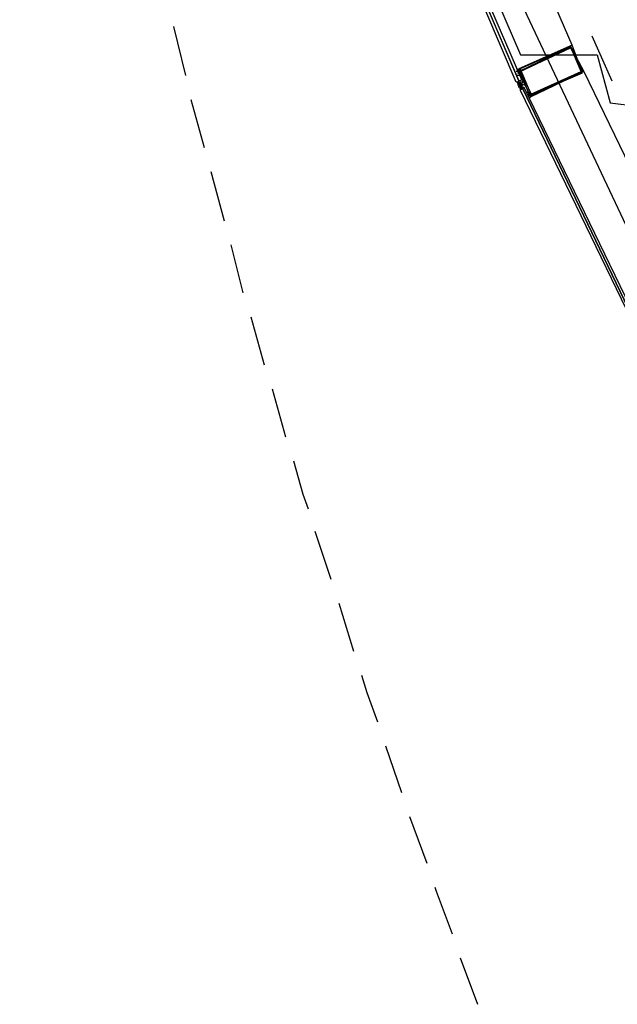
# Model space of a CAD drawing. Header units: feet. Extents: x -79 to 198, y -22 to 181.
# Tile 36 of 203: x 14.38 to 20.36, y 26.5 to 36.35. Entities that reach past the tile are written whole.
import ezdxf

# ---------------------------------------------------------------- set-up
doc = ezdxf.new("R2010")
doc.units = ezdxf.units.FT
doc.layers.add('A-AREA-COMUN', color=252, linetype='CONTINUOUS')
doc.layers.add('A-LINEA', color=7, linetype='CONTINUOUS')

msp = doc.modelspace()

# ---------------------------------------------------------------- linework, layer by layer
at = {"layer": 'A-AREA-COMUN'}
msp.add_lwpolyline([(13.952, 54.4889), (14.432, 51.7689), (16.48, 43.68), (16.72, 43.52), (16.72, 42.9156), (17.84, 39.7156), (18.048, 39.68), (18.08, 39.04), (19.392, 36), (20.16, 36), (20.288, 35.52), (20.56, 35.4844), (20.608, 34.8444), (20.832, 34.8444), (20.992, 34.5244), (23.2, 35.8044), (24.32, 35.8044), (26.592, 35.1644)], dxfattribs=at)
at = {"layer": 'A-LINEA'}
for p, q in [((17.1689, 41.2494), (22.9956, 28.8755)), ((19.9067, 36.0978), (18.44, 39.4978)), ((15.92, 36.2844), (16.04, 35.7911)), ((20.1067, 36.1911), (20.3067, 35.7378)), ((19.3467, 35.8178), (19.3467, 35.8178)), ((19.36, 35.8311), (19.36, 35.8311)), ((19.36, 35.8311), (19.36, 35.8311)), ((19.36, 35.8044), (19.36, 35.8044)), ((19.36, 35.8044), (19.36, 35.8044)), ((19.3733, 35.8178), (19.3733, 35.8178)), ((19.3867, 35.8178), (19.3867, 35.8178)), ((20.0267, 35.8311), (21.64, 32.4844)), ((19.3733, 35.7244), (19.36, 35.7244)), ((19.36, 35.7244), (19.36, 35.7244)), ((19.36, 35.7244), (19.36, 35.7244)), ((19.36, 35.7244), (19.36, 35.7111)), ((19.36, 35.7244), (19.36, 35.7244)), ((19.36, 35.7244), (19.36, 35.7244)), ((19.36, 35.7244), (19.36, 35.7244)), ((19.36, 35.7244), (19.36, 35.7244)), ((19.36, 35.7244), (19.36, 35.7244)), ((19.36, 35.7244), (19.36, 35.7244)), ((19.36, 35.7244), (19.3733, 35.7244)), ((19.36, 35.7244), (19.3733, 35.7244)), ((19.36, 35.7244), (19.3733, 35.7244)), ((19.36, 35.7244), (19.36, 35.7244)), ((19.36, 35.7244), (19.36, 35.7244)), ((19.36, 35.7244), (19.36, 35.7244)), ((19.36, 35.7244), (19.36, 35.7244)), ((19.36, 35.7244), (19.36, 35.7244)), ((19.36, 35.7244), (19.36, 35.7244)), ((19.36, 35.7244), (19.36, 35.7244)), ((19.36, 35.7244), (19.36, 35.7244)), ((19.36, 35.7244), (19.36, 35.7244)), ((19.3733, 35.7244), (19.36, 35.7244)), ((19.36, 35.7111), (19.36, 35.7111)), ((19.36, 35.7111), (19.36, 35.7111)), ((19.36, 35.7111), (19.3733, 35.7111)), ((19.36, 35.7111), (19.3733, 35.7111)), ((19.36, 35.7111), (19.3733, 35.7111)), ((19.36, 35.7111), (19.3733, 35.7111)), ((19.36, 35.7111), (19.3733, 35.7111)), ((19.36, 35.7111), (19.36, 35.7111)), ((19.36, 35.7111), (19.36, 35.7111)), ((19.36, 35.6978), (19.3733, 35.6978)), ((19.3865, 35.67), (19.3636, 35.7233)), ((19.3867, 35.7378), (19.3733, 35.7378)), ((19.3733, 35.7378), (19.3733, 35.7378)), ((19.3867, 35.7378), (19.3733, 35.7378)), ((19.3733, 35.7378), (19.3733, 35.7378)), ((19.3733, 35.7378), (19.3733, 35.7378)), ((19.3733, 35.7378), (19.3733, 35.7378)), ((19.3733, 35.7378), (19.3733, 35.7378)), ((19.3733, 35.7378), (19.3733, 35.7378)), ((19.3733, 35.7378), (19.3733, 35.7378)), ((19.3733, 35.7378), (19.3733, 35.7378)), ((19.3733, 35.7244), (19.3733, 35.7378)), ((19.3733, 35.7378), (19.3733, 35.7378)), ((19.3733, 35.7378), (19.3733, 35.7378)), ((19.3733, 35.7244), (19.3733, 35.7244)), ((19.3733, 35.7244), (19.3733, 35.7244)), ((19.3733, 35.7244), (19.3733, 35.7244)), ((19.3733, 35.7244), (19.3733, 35.7244)), ((19.3733, 35.7244), (19.3733, 35.7244)), ((19.3733, 35.7244), (19.3733, 35.7244)), ((19.3733, 35.7244), (19.3733, 35.7244)), ((19.3733, 35.7244), (19.3733, 35.7244)), ((19.3733, 35.7244), (19.3733, 35.7244)), ((19.3733, 35.7244), (19.3733, 35.7244)), ((19.3733, 35.7244), (19.3733, 35.7244)), ((19.3733, 35.7244), (19.3733, 35.7244)), ((19.3733, 35.7244), (19.3733, 35.7244)), ((19.3733, 35.7244), (19.3733, 35.7244)), ((19.3733, 35.7244), (19.3733, 35.7244)), ((19.3733, 35.7244), (19.3733, 35.7244)), ((19.3733, 35.7244), (19.3733, 35.7244)), ((19.3733, 35.7244), (19.3733, 35.7244)), ((19.3733, 35.7244), (19.3733, 35.7244)), ((19.3733, 35.7244), (19.3733, 35.7244)), ((19.3733, 35.7244), (19.3733, 35.7244)), ((19.3733, 35.7244), (19.3733, 35.7244)), ((19.3733, 35.7244), (19.3733, 35.7244)), ((19.3733, 35.7244), (19.3733, 35.7244)), ((19.3733, 35.7244), (19.3733, 35.7244)), ((19.3733, 35.7244), (19.3733, 35.7244)), ((19.3733, 35.7244), (19.3867, 35.7244)), ((19.3733, 35.7244), (19.3733, 35.7244)), ((19.3733, 35.7244), (19.3867, 35.7244)), ((19.3733, 35.7244), (19.3733, 35.7244)), ((19.3733, 35.7244), (19.3733, 35.7244)), ((19.3733, 35.7244), (19.3733, 35.7244)), ((19.3733, 35.6978), (19.3733, 35.7111)), ((19.3733, 35.6978), (19.3733, 35.7111)), ((19.3867, 35.7111), (19.3733, 35.7111)), ((19.3733, 35.7111), (19.3733, 35.7111)), ((19.3733, 35.7111), (19.3733, 35.7111)), ((19.3733, 35.7111), (19.3733, 35.7111)), ((19.3733, 35.7111), (19.3733, 35.7111)), ((19.3733, 35.7111), (19.3733, 35.7111)), ((19.3733, 35.7111), (19.3733, 35.7111)), ((19.3733, 35.7111), (19.3733, 35.7111)), ((19.3733, 35.7111), (19.3733, 35.7111)), ((19.3733, 35.7111), (19.3733, 35.7111)), ((19.3733, 35.7111), (19.3733, 35.7111)), ((19.3733, 35.7111), (19.3733, 35.7111)), ((19.3733, 35.7111), (19.3733, 35.6978)), ((19.3733, 35.7111), (19.3733, 35.6978)), ((19.3733, 35.7111), (19.3733, 35.6978)), ((19.3733, 35.7111), (19.3733, 35.6978)), ((19.3733, 35.7111), (19.3733, 35.6978)), ((19.3733, 35.7111), (19.3733, 35.6978)), ((19.3733, 35.7111), (19.3733, 35.7111)), ((19.3733, 35.7111), (19.3733, 35.7111)), ((19.3733, 35.7111), (19.3733, 35.7111)), ((19.3733, 35.7111), (19.3733, 35.7111)), ((19.3733, 35.7111), (19.3733, 35.7111)), ((19.3733, 35.7111), (19.3733, 35.7111)), ((19.3733, 35.7111), (19.3733, 35.7111)), ((19.3733, 35.7111), (19.3733, 35.7111)), ((19.3733, 35.7111), (19.3733, 35.7111)), ((19.3733, 35.6978), (19.3733, 35.7111)), ((19.3733, 35.7111), (19.3733, 35.7111)), ((19.3733, 35.7111), (19.3733, 35.7111)), ((19.3733, 35.7111), (19.3733, 35.7111)), ((19.3733, 35.6978), (19.3733, 35.7111)), ((19.3733, 35.7111), (19.3733, 35.7111)), ((19.3733, 35.7111), (19.3733, 35.7111)), ((19.3733, 35.7111), (19.3733, 35.7111)), ((19.3867, 35.7111), (19.3733, 35.7111)), ((19.3733, 35.6978), (19.3733, 35.6978)), ((19.3867, 35.6978), (19.3733, 35.6978)), ((19.3733, 35.6978), (19.3733, 35.6978)), ((19.3733, 35.6978), (19.3733, 35.6978)), ((19.3733, 35.6978), (19.3733, 35.6978)), ((19.3733, 35.6978), (19.3733, 35.6978)), ((19.3733, 35.6978), (19.3733, 35.6978)), ((19.3733, 35.6978), (19.3733, 35.6978)), ((19.3733, 35.6978), (19.3733, 35.6978)), ((19.3733, 35.6978), (19.3867, 35.6978)), ((19.3733, 35.6978), (19.3733, 35.6978)), ((19.3733, 35.6978), (19.3733, 35.6978)), ((19.3733, 35.6978), (19.3733, 35.6978)), ((19.3733, 35.6978), (19.3733, 35.6978)), ((19.3733, 35.6978), (19.3733, 35.6978)), ((19.3733, 35.6978), (19.3733, 35.6978)), ((19.3733, 35.6978), (19.3733, 35.6978)), ((19.3733, 35.6978), (19.3733, 35.6978)), ((19.3733, 35.6978), (19.3733, 35.6978)), ((19.3733, 35.6978), (19.3733, 35.6978)), ((19.3733, 35.6978), (19.3733, 35.6978)), ((19.3733, 35.6978), (19.3733, 35.6978)), ((19.3733, 35.6978), (19.3733, 35.6978)), ((19.3733, 35.6978), (19.3733, 35.6978)), ((19.3733, 35.6978), (19.3733, 35.6978)), ((19.3733, 35.6978), (19.3733, 35.6978)), ((19.3733, 35.6978), (19.3733, 35.6978)), ((19.3733, 35.6978), (19.3733, 35.6978)), ((19.3733, 35.6978), (19.3733, 35.6978)), ((19.3733, 35.6978), (19.3733, 35.6844)), ((19.3733, 35.6978), (19.3733, 35.6978)), ((19.3733, 35.6978), (19.3733, 35.6978)), ((19.3867, 35.6978), (19.3733, 35.6978)), ((19.3733, 35.6978), (19.3733, 35.6978)), ((19.3733, 35.6978), (19.3733, 35.6978)), ((19.3733, 35.6978), (19.3733, 35.6978)), ((19.3733, 35.6978), (19.3733, 35.6978)), ((19.3733, 35.6978), (19.3733, 35.6978)), ((19.3733, 35.6978), (19.3733, 35.6978)), ((19.3733, 35.6978), (19.3733, 35.6978)), ((19.3733, 35.6978), (19.3733, 35.6978)), ((19.3733, 35.6978), (19.3733, 35.6978)), ((19.3733, 35.6978), (19.3733, 35.6978)), ((19.3733, 35.6978), (19.3733, 35.6978)), ((19.3733, 35.6844), (19.3733, 35.6844)), ((19.3867, 35.6844), (19.3733, 35.6844)), ((19.3733, 35.6844), (19.3733, 35.6844)), ((19.3733, 35.6844), (19.3733, 35.6844)), ((19.3733, 35.6844), (19.3733, 35.6844)), ((19.3733, 35.6844), (19.3733, 35.6844)), ((19.3733, 35.6844), (19.3733, 35.6844)), ((19.3733, 35.6844), (19.3733, 35.6844)), ((19.3733, 35.6844), (19.3733, 35.6844)), ((19.3733, 35.6844), (19.3733, 35.6844)), ((19.3733, 35.6844), (19.3733, 35.6844)), ((19.3733, 35.6844), (19.3733, 35.6844)), ((19.3733, 35.6844), (19.3733, 35.6844)), ((19.3733, 35.6844), (19.3733, 35.6844)), ((19.3733, 35.6844), (19.3733, 35.6844)), ((19.3733, 35.6844), (19.3733, 35.6844)), ((19.3733, 35.6844), (19.3733, 35.6844)), ((19.3733, 35.6844), (19.3733, 35.6844)), ((19.3733, 35.6844), (19.3733, 35.6844)), ((19.3733, 35.6844), (19.3867, 35.6844)), ((19.3733, 35.6711), (19.3733, 35.6844)), ((19.3995, 35.6471), (19.3743, 35.6994)), ((19.3867, 35.7378), (19.3867, 35.7378)), ((19.3867, 35.7378), (19.3867, 35.7378)), ((19.3867, 35.7378), (19.3867, 35.7378)), ((19.3867, 35.7378), (19.3867, 35.7378)), ((19.3867, 35.7378), (19.3867, 35.7378)), ((19.3867, 35.7378), (19.4, 35.7378)), ((19.3867, 35.7378), (19.3867, 35.7378)), ((19.3867, 35.7378), (19.3867, 35.7378)), ((19.3867, 35.7378), (19.3867, 35.7378)), ((19.3867, 35.7378), (19.3867, 35.7378)), ((19.3867, 35.7378), (19.3867, 35.7378)), ((19.3867, 35.7378), (19.3867, 35.7378)), ((19.3867, 35.7378), (19.3867, 35.7378)), ((19.3867, 35.7378), (19.4, 35.7378)), ((19.3867, 35.7378), (19.3867, 35.7378)), ((19.3867, 35.7244), (19.3867, 35.7244)), ((19.3867, 35.7244), (19.3867, 35.7244)), ((19.3867, 35.7244), (19.3867, 35.7244)), ((19.3867, 35.7244), (19.3867, 35.7244)), ((19.3867, 35.7244), (19.3867, 35.7244)), ((19.3867, 35.7244), (19.3867, 35.7244)), ((19.3867, 35.7244), (19.3867, 35.7111)), ((19.3867, 35.7244), (19.3867, 35.7244)), ((19.3867, 35.7244), (19.3867, 35.7244)), ((19.3867, 35.7244), (19.3867, 35.7244)), ((19.3867, 35.7244), (19.3867, 35.7244)), ((19.3867, 35.7244), (19.3867, 35.7244)), ((19.3867, 35.7244), (19.3867, 35.7244)), ((19.3867, 35.7244), (19.3867, 35.7244)), ((19.3867, 35.7244), (19.3867, 35.7244)), ((19.3867, 35.7244), (19.3867, 35.7244)), ((19.3867, 35.7244), (19.3867, 35.7244)), ((19.3867, 35.7244), (19.3867, 35.7244)), ((19.3867, 35.7244), (19.3867, 35.7244)), ((19.3867, 35.7244), (19.3867, 35.7244)), ((19.3867, 35.7244), (19.3867, 35.7244)), ((19.3867, 35.7111), (19.3867, 35.7244)), ((19.3867, 35.7244), (19.3867, 35.7244)), ((19.3867, 35.7111), (19.3867, 35.6978)), ((19.3867, 35.7111), (19.3867, 35.7111)), ((19.3867, 35.7111), (19.3867, 35.7111)), ((19.3867, 35.7111), (19.3867, 35.7111)), ((19.3867, 35.7111), (19.3867, 35.7111)), ((19.3867, 35.7111), (19.3867, 35.7111)), ((19.3867, 35.7111), (19.3867, 35.7111)), ((19.3867, 35.7111), (19.3867, 35.7111)), ((19.3867, 35.7111), (19.3867, 35.7111)), ((19.3867, 35.7111), (19.3867, 35.7111)), ((19.3867, 35.7111), (19.3867, 35.7111)), ((19.3867, 35.7111), (19.3867, 35.7111)), ((19.3867, 35.7111), (19.3867, 35.7111)), ((19.3867, 35.7111), (19.3867, 35.7111)), ((19.3867, 35.7111), (19.3867, 35.7111)), ((19.3867, 35.7111), (19.3867, 35.7111)), ((19.3867, 35.7111), (19.3867, 35.7111)), ((19.3867, 35.7111), (19.3867, 35.7111)), ((19.3867, 35.7111), (19.3867, 35.6978)), ((19.3867, 35.7111), (19.3867, 35.7111)), ((19.3867, 35.7111), (19.3867, 35.7111)), ((19.3867, 35.7111), (19.3867, 35.7111)), ((19.3867, 35.7111), (19.3867, 35.7111)), ((19.3867, 35.7111), (19.3867, 35.7111)), ((19.3867, 35.7111), (19.3867, 35.7111)), ((19.3867, 35.7111), (19.3867, 35.6978)), ((19.3867, 35.7111), (19.3867, 35.7111)), ((19.3867, 35.7111), (19.3867, 35.7111)), ((19.3867, 35.7111), (19.3867, 35.7111)), ((19.3867, 35.7111), (19.3867, 35.7111)), ((19.3867, 35.7111), (19.3867, 35.7111)), ((19.3867, 35.7111), (19.3867, 35.7111)), ((19.3867, 35.7111), (19.3867, 35.7111)), ((19.3867, 35.7111), (19.3867, 35.7111)), ((19.3867, 35.7111), (19.3867, 35.7111)), ((19.3867, 35.6978), (19.3867, 35.6978)), ((19.4, 35.6978), (19.3867, 35.6978)), ((19.3867, 35.6978), (19.3867, 35.6978)), ((19.3867, 35.6978), (19.3867, 35.6978)), ((19.3867, 35.6978), (19.3867, 35.6978)), ((19.3867, 35.6978), (19.3867, 35.6978)), ((19.3867, 35.6978), (19.3867, 35.6978)), ((19.3867, 35.6978), (19.3867, 35.6978)), ((19.3867, 35.6978), (19.3867, 35.6978)), ((19.3867, 35.6978), (19.3867, 35.6978)), ((19.3867, 35.6978), (19.3867, 35.6978)), ((19.3867, 35.6844), (19.3867, 35.6978)), ((19.3867, 35.6978), (19.3867, 35.6978)), ((19.3867, 35.6978), (19.3867, 35.6978)), ((19.3867, 35.6978), (19.3867, 35.6978)), ((19.3867, 35.6844), (19.3867, 35.6978)), ((19.3867, 35.6978), (19.3867, 35.6978)), ((19.3867, 35.6978), (19.3867, 35.6978)), ((19.3867, 35.6978), (19.3867, 35.6978)), ((19.3867, 35.6978), (19.3867, 35.6978)), ((19.3867, 35.6978), (19.3867, 35.6978)), ((19.3867, 35.6978), (19.3867, 35.6978)), ((19.3867, 35.6978), (19.3867, 35.6978)), ((19.3867, 35.6978), (19.3867, 35.6978)), ((19.3867, 35.6978), (19.3867, 35.6978)), ((19.3867, 35.6978), (19.3867, 35.6978)), ((19.3867, 35.6978), (19.3867, 35.6978)), ((19.3867, 35.6978), (19.3867, 35.6978)), ((19.3867, 35.6978), (19.3867, 35.6978)), ((19.3867, 35.6978), (19.3867, 35.6978)), ((19.3867, 35.6978), (19.3867, 35.6978)), ((19.3867, 35.6978), (19.3867, 35.6978)), ((19.3867, 35.6978), (19.3867, 35.6978)), ((19.3867, 35.6978), (19.3867, 35.6978)), ((19.3867, 35.6978), (19.3867, 35.6978)), ((19.3867, 35.6978), (19.3867, 35.6978)), ((19.3867, 35.6978), (19.3867, 35.6978)), ((19.3867, 35.6978), (19.3867, 35.6978)), ((19.3867, 35.6978), (19.3867, 35.6978)), ((19.3867, 35.6978), (19.3867, 35.6978)), ((19.3867, 35.6978), (19.3867, 35.6978)), ((19.3867, 35.6978), (19.3867, 35.6978)), ((19.3867, 35.6978), (19.3867, 35.6978)), ((19.3867, 35.6978), (19.3867, 35.6978)), ((19.3867, 35.6978), (19.3867, 35.6978)), ((19.3867, 35.6978), (19.3867, 35.6978)), ((19.3867, 35.6978), (19.3867, 35.6978)), ((19.3867, 35.6978), (19.3867, 35.6978)), ((19.3867, 35.6978), (19.3867, 35.6978)), ((19.3867, 35.6978), (19.3867, 35.6978)), ((19.3867, 35.6978), (19.3867, 35.6978)), ((19.3867, 35.6978), (19.3867, 35.6978)), ((19.3867, 35.6978), (19.3867, 35.6978)), ((19.3867, 35.6978), (19.3867, 35.6978)), ((19.3867, 35.6978), (19.3867, 35.6978)), ((19.3867, 35.6978), (19.3867, 35.6978)), ((19.3867, 35.6844), (19.3867, 35.6978)), ((19.3867, 35.6978), (19.3867, 35.6978)), ((19.3867, 35.6978), (19.3867, 35.6978)), ((19.3867, 35.6978), (19.3867, 35.6978)), ((19.3867, 35.6978), (19.3867, 35.6978)), ((19.3867, 35.6978), (19.3867, 35.6978)), ((19.3867, 35.6978), (19.3867, 35.6978)), ((19.3867, 35.6978), (19.3867, 35.6978)), ((19.3867, 35.6978), (19.3867, 35.6978)), ((19.3867, 35.6844), (19.3867, 35.6844)), ((19.3867, 35.6844), (19.3867, 35.6844)), ((19.4, 35.6844), (19.3867, 35.6844)), ((19.3867, 35.6844), (19.3867, 35.6844)), ((19.3867, 35.6844), (19.3867, 35.6844)), ((19.3867, 35.6844), (19.3867, 35.6844)), ((19.3867, 35.6844), (19.3867, 35.6844)), ((19.3867, 35.6844), (19.3867, 35.6844)), ((19.3867, 35.6844), (19.3867, 35.6844)), ((19.3867, 35.6844), (19.3867, 35.6844)), ((19.3867, 35.6844), (19.3867, 35.6844)), ((19.3867, 35.6844), (19.3867, 35.6844)), ((19.3867, 35.6844), (19.3867, 35.6844)), ((19.3867, 35.6844), (19.3867, 35.6844)), ((19.3867, 35.6844), (19.3867, 35.6844)), ((19.3867, 35.6844), (19.3867, 35.6844)), ((19.3867, 35.6844), (19.3867, 35.6844)), ((19.3867, 35.6844), (19.3867, 35.6844)), ((19.3867, 35.6844), (19.3867, 35.6844)), ((19.3867, 35.6844), (19.3867, 35.6844)), ((19.4, 35.6844), (19.3867, 35.6844)), ((19.3867, 35.6844), (19.3867, 35.6844)), ((19.3867, 35.6844), (19.3867, 35.6844)), ((19.3867, 35.6844), (19.3867, 35.6844)), ((19.3867, 35.6844), (19.3867, 35.6844)), ((19.3867, 35.6844), (19.3867, 35.6844)), ((19.3867, 35.6844), (19.3867, 35.6844)), ((19.3867, 35.6844), (19.3867, 35.6844)), ((19.3867, 35.6844), (19.3867, 35.6844)), ((19.3867, 35.6844), (19.3867, 35.6844)), ((19.3867, 35.6844), (19.3867, 35.6844)), ((19.3867, 35.6844), (19.3867, 35.6844)), ((19.3867, 35.6844), (19.3867, 35.6844)), ((19.3867, 35.6844), (19.3867, 35.6844)), ((19.3867, 35.6844), (19.3867, 35.6844)), ((19.3867, 35.6844), (19.3867, 35.6844)), ((19.3867, 35.6844), (19.3867, 35.6844)), ((19.3867, 35.6844), (19.3867, 35.6844)), ((19.3867, 35.6844), (19.3867, 35.6844)), ((19.3867, 35.6844), (19.3867, 35.6844)), ((19.3867, 35.6844), (19.3867, 35.6844)), ((19.3867, 35.6844), (19.3867, 35.6844)), ((19.3867, 35.6844), (19.3867, 35.6844)), ((19.3867, 35.6844), (19.3867, 35.6844)), ((19.3867, 35.6844), (19.3867, 35.6844)), ((19.3867, 35.6844), (19.3867, 35.6844)), ((19.3867, 35.6844), (19.3867, 35.6844)), ((19.3867, 35.6844), (19.3867, 35.6844)), ((19.3867, 35.6844), (19.3867, 35.6844)), ((19.3867, 35.6844), (19.3867, 35.6844)), ((19.3867, 35.6844), (19.3867, 35.6844)), ((19.3867, 35.6711), (19.3867, 35.6711)), ((19.3867, 35.6711), (19.3867, 35.6711)), ((19.4, 35.6711), (19.3867, 35.6711)), ((19.3867, 35.6711), (19.3867, 35.6711)), ((19.3867, 35.6711), (19.3867, 35.6711)), ((19.3867, 35.6711), (19.3867, 35.6711)), ((19.3867, 35.6711), (19.3867, 35.6711)), ((19.3867, 35.6711), (19.3867, 35.6711)), ((19.3867, 35.6711), (19.3867, 35.6711)), ((19.3867, 35.6711), (19.3867, 35.6711)), ((19.3867, 35.6711), (19.3867, 35.6711)), ((19.3867, 35.6711), (19.3867, 35.6711)), ((19.3867, 35.6711), (19.3867, 35.6711)), ((19.4, 35.6711), (19.3867, 35.6711)), ((19.4, 35.6711), (19.3867, 35.6711)), ((19.3867, 35.6711), (19.3867, 35.6711)), ((19.3867, 35.6711), (19.3867, 35.6711)), ((19.3867, 35.6711), (19.3867, 35.6711)), ((19.3867, 35.6711), (19.3867, 35.6711)), ((19.3867, 35.6711), (19.3867, 35.6711)), ((19.3867, 35.6711), (19.3867, 35.6711)), ((19.3867, 35.6711), (19.3867, 35.6711)), ((19.3867, 35.6711), (19.3867, 35.6711)), ((19.3867, 35.6711), (19.3867, 35.6711)), ((19.3867, 35.6711), (19.3867, 35.6711)), ((19.3867, 35.6711), (19.3867, 35.6711)), ((19.3867, 35.6711), (19.3867, 35.6711)), ((19.3867, 35.6711), (19.3867, 35.6711)), ((19.3867, 35.6711), (19.3867, 35.6711)), ((19.3867, 35.6711), (19.3867, 35.6711)), ((19.3867, 35.6711), (19.3867, 35.6711)), ((19.4, 35.7378), (19.4, 35.7378)), ((19.4, 35.7378), (19.4, 35.7378)), ((19.4, 35.7244), (19.4, 35.7244)), ((19.4, 35.7111), (19.4, 35.7111)), ((19.4, 35.7111), (19.4, 35.7111)), ((19.4, 35.7111), (19.4, 35.7111)), ((19.4, 35.7111), (19.4, 35.7111)), ((19.4, 35.7111), (19.4, 35.7111)), ((19.4, 35.7111), (19.4, 35.7111)), ((19.4, 35.7111), (19.4, 35.7111)), ((19.4, 35.7111), (19.4, 35.7111)), ((19.4, 35.7111), (19.4, 35.7111)), ((19.4, 35.6978), (19.4, 35.6978)), ((19.4, 35.6978), (19.4, 35.6978)), ((19.4, 35.6978), (19.4, 35.6978)), ((19.4, 35.6978), (19.4, 35.6978)), ((19.4, 35.6978), (19.4, 35.6978)), ((19.4, 35.6978), (19.4, 35.6978)), ((19.4, 35.6978), (19.4, 35.6978)), ((19.4, 35.6978), (19.4, 35.6978)), ((19.4, 35.6978), (19.4, 35.6978)), ((19.4, 35.6978), (19.4, 35.6978)), ((19.4, 35.6978), (19.4, 35.6978)), ((19.4, 35.6844), (19.4, 35.6978)), ((19.4, 35.6978), (19.4, 35.6978)), ((19.4, 35.6978), (19.4, 35.6978)), ((19.4, 35.6978), (19.4, 35.6978)), ((19.4, 35.6978), (19.4, 35.6978)), ((19.4, 35.6978), (19.4, 35.6978)), ((19.4, 35.6978), (19.4, 35.6978)), ((19.4, 35.6978), (19.4, 35.6978)), ((19.4, 35.6978), (19.4, 35.6844)), ((19.4, 35.6844), (19.4, 35.6844)), ((19.4, 35.6711), (19.4, 35.6844)), ((19.4, 35.6844), (19.4, 35.6844)), ((19.4, 35.6844), (19.4, 35.6844)), ((19.4, 35.6844), (19.4, 35.6844)), ((19.4, 35.6844), (19.4, 35.6844)), ((19.4, 35.6844), (19.4, 35.6844)), ((19.4, 35.6844), (19.4, 35.6844)), ((19.4, 35.6844), (19.4, 35.6844)), ((19.4, 35.6844), (19.4, 35.6844)), ((19.4, 35.6844), (19.4, 35.6844)), ((19.4, 35.6844), (19.4, 35.6844)), ((19.4, 35.6844), (19.4, 35.6844)), ((19.4, 35.6844), (19.4, 35.6844)), ((19.4, 35.6844), (19.4, 35.6844)), ((19.4, 35.6844), (19.4, 35.6844)), ((19.4, 35.6844), (19.4, 35.6844)), ((19.4, 35.6844), (19.4, 35.6844)), ((19.4, 35.6844), (19.4, 35.6844)), ((19.4, 35.6844), (19.4, 35.6844)), ((19.4, 35.6844), (19.4, 35.6844)), ((19.4, 35.6844), (19.4, 35.6844)), ((19.4, 35.6844), (19.4, 35.6844)), ((19.4, 35.6844), (19.4, 35.6844)), ((19.4, 35.6844), (19.4, 35.6844)), ((19.4, 35.6844), (19.4, 35.6844)), ((19.4, 35.6844), (19.4, 35.6844)), ((19.4, 35.6844), (19.4, 35.6844)), ((19.4, 35.6844), (19.4, 35.6844)), ((19.4, 35.6844), (19.4, 35.6844)), ((19.4, 35.6844), (19.4, 35.6844)), ((19.4, 35.6711), (19.4, 35.6711)), ((19.4, 35.6711), (19.4, 35.6711)), ((19.4, 35.6711), (19.4, 35.6711)), ((19.4, 35.6711), (19.4, 35.6711)), ((19.4, 35.6711), (19.4, 35.6711)), ((19.4, 35.6711), (19.4, 35.6711)), ((19.4, 35.6711), (19.4, 35.6711)), ((19.4, 35.6711), (19.4, 35.6711)), ((19.4, 35.6711), (19.4, 35.6711)), ((19.4, 35.6711), (19.4, 35.6711)), ((19.4, 35.6711), (19.4, 35.6711)), ((19.4, 35.6711), (19.4, 35.6711)), ((19.4, 35.6711), (19.4, 35.6711)), ((19.4, 35.6711), (19.4, 35.6711)), ((19.4, 35.6711), (19.4, 35.6711)), ((19.4, 35.6711), (19.4, 35.6711)), ((19.4, 35.6711), (19.4, 35.6711)), ((19.4, 35.6711), (19.4, 35.6711)), ((19.4, 35.6711), (19.4, 35.6711)), ((19.4, 35.6711), (19.4, 35.6711)), ((19.4, 35.6711), (19.4, 35.6711)), ((19.4, 35.6711), (19.4133, 35.6711)), ((19.4, 35.6711), (19.4133, 35.6711)), ((19.4, 35.6711), (19.4133, 35.6711)), ((19.4, 35.6711), (19.4133, 35.6711)), ((19.4, 35.6711), (19.4, 35.6711)), ((19.4, 35.6711), (19.4, 35.6711)), ((19.4, 35.6711), (19.4, 35.6711)), ((19.4, 35.6711), (19.4, 35.6711)), ((19.4133, 35.7244), (19.4133, 35.7244)), ((19.4133, 35.6978), (19.4133, 35.6978)), ((19.4133, 35.6978), (19.4133, 35.6978)), ((19.4133, 35.6978), (19.4133, 35.6978)), ((19.4133, 35.6978), (19.4133, 35.6978)), ((19.4133, 35.6978), (19.4133, 35.6978)), ((19.4133, 35.6978), (19.4133, 35.6978)), ((19.4133, 35.6978), (19.4133, 35.6978)), ((19.4133, 35.6711), (19.4133, 35.6711)), ((19.4133, 35.6711), (19.4133, 35.6711)), ((19.4133, 35.6711), (19.4133, 35.6711)), ((19.4133, 35.6711), (19.4133, 35.6711)), ((19.4133, 35.6711), (19.4133, 35.6711)), ((19.4133, 35.6711), (19.4133, 35.6711)), ((19.4133, 35.6711), (19.4133, 35.6711)), ((19.4133, 35.6711), (19.4133, 35.6711)), ((19.4267, 35.6711), (19.4133, 35.6711)), ((19.4133, 35.6711), (19.4133, 35.6711)), ((19.4267, 35.6711), (19.4133, 35.6711)), ((19.4133, 35.6711), (19.4133, 35.6711)), ((19.4133, 35.6711), (19.4133, 35.6711)), ((19.4133, 35.6711), (19.4133, 35.6711)), ((19.4133, 35.6711), (19.4133, 35.6711)), ((19.4133, 35.6711), (19.4133, 35.6711)), ((19.4267, 35.6711), (19.4267, 35.6711)), ((19.4267, 35.6711), (19.4267, 35.6711)), ((19.4267, 35.6711), (19.4267, 35.6711)), ((19.4267, 35.6711), (19.4267, 35.6711)), ((19.4267, 35.6711), (19.4267, 35.6711)), ((19.4267, 35.6711), (19.4267, 35.6711)), ((19.3867, 35.6578), (19.3867, 35.6578)), ((19.3867, 35.6578), (19.3867, 35.6578)), ((19.3867, 35.6578), (19.3867, 35.6578)), ((19.3867, 35.6578), (19.4, 35.6578)), ((19.3867, 35.6578), (19.3867, 35.6578)), ((19.3867, 35.6578), (19.3867, 35.6578)), ((19.3867, 35.6578), (19.3867, 35.6578)), ((19.3867, 35.6578), (19.3867, 35.6578)), ((19.3867, 35.6578), (19.3867, 35.6578)), ((19.3867, 35.6578), (19.3867, 35.6578)), ((19.3867, 35.6578), (19.3867, 35.6578)), ((19.3867, 35.6578), (19.3867, 35.6578)), ((19.3867, 35.6578), (19.3867, 35.6578)), ((19.3867, 35.6578), (19.3867, 35.6578)), ((19.4, 35.6578), (19.4, 35.6578)), ((19.4, 35.6578), (19.4, 35.6578)), ((19.4, 35.6578), (19.4, 35.6578)), ((19.4, 35.6578), (19.4, 35.6578)), ((19.4, 35.6578), (19.4, 35.6578)), ((19.4, 35.6578), (19.4, 35.6578)), ((19.4, 35.6578), (19.4, 35.6578)), ((19.4, 35.6578), (19.4, 35.6578)), ((19.4, 35.6578), (19.4133, 35.6578)), ((19.4, 35.6578), (19.4, 35.6578)), ((19.4, 35.6578), (19.4, 35.6578)), ((19.4, 35.6578), (19.4, 35.6578)), ((19.4, 35.6578), (19.4, 35.6578)), ((19.4, 35.6578), (19.4, 35.6578)), ((19.4, 35.6578), (19.4, 35.6578)), ((19.4, 35.6578), (19.4, 35.6578)), ((19.4133, 35.6578), (19.4133, 35.6578)), ((19.4133, 35.6578), (19.4133, 35.6578)), ((19.4133, 35.6578), (19.4133, 35.6578)), ((19.4133, 35.6578), (19.4133, 35.6578)), ((19.4133, 35.6578), (19.4133, 35.6578)), ((19.4533, 35.6044), (19.4533, 35.6044)), ((16.0933, 35.5511), (16.2267, 35.0711)), ((16.2933, 34.8311), (16.4267, 34.3378)), ((16.4933, 34.0978), (16.6133, 33.6178)), ((16.6933, 33.3778), (16.8267, 32.8978)), ((16.9067, 32.6578), (17.04, 32.1778)), ((17.3333, 31.2311), (17.4933, 30.7511)), ((17.5733, 30.5111), (17.72, 30.0311)), ((18.04, 29.0844), (18.2, 28.6178)), ((18.28, 28.3778), (18.4533, 27.9111)), ((18.7867, 26.9644), (18.96, 26.4978))]:
    msp.add_line(p, q, dxfattribs=at)
for points in [[(19.3467, 35.7244), (17.8, 39.3511), (17.8133, 39.3644), (19.3733, 35.7378), (19.36, 35.7244), (19.3467, 35.7244)], [(19.3733, 35.7378), (17.8267, 39.3644), (17.84, 39.3644), (19.4, 35.7511), (19.3867, 35.7378), (19.3733, 35.7378)], [(20.0133, 35.8178), (19.9067, 36.0978), (19.3733, 35.8578), (19.48, 35.5911), (20.0133, 35.8178)], [(19.8933, 36.0844), (20.0267, 35.8311), (19.4933, 35.5778), (19.3733, 35.8311), (19.8933, 36.0844)], [(20, 35.8311), (19.8933, 36.0844), (19.3867, 35.8578), (19.4933, 35.6044), (20, 35.8311)], [(19.8933, 36.0711), (20.0133, 35.8311), (19.5067, 35.5911), (19.3867, 35.8311), (19.8933, 36.0711)], [(19.36, 35.8578), (19.36, 35.8578), (19.3467, 35.8578), (19.3467, 35.8578)], [(19.3467, 35.8444), (19.3467, 35.8444), (19.3467, 35.8444), (19.3467, 35.8444)], [(19.3867, 35.8044), (19.3867, 35.8044), (19.3867, 35.8178), (19.3867, 35.8178), (19.3867, 35.8178), (19.3867, 35.8178), (19.3867, 35.8178), (19.3867, 35.8311), (19.3867, 35.8311), (19.3867, 35.8311), (19.3733, 35.8311), (19.3867, 35.8311), (19.3733, 35.8311), (19.3733, 35.8311), (19.3733, 35.8311), (19.3733, 35.8311), (19.3467, 35.8311), (19.3467, 35.8311)], [(19.36, 35.8178), (19.36, 35.8178), (19.36, 35.8178), (19.3867, 35.8178), (19.3867, 35.8178), (19.3733, 35.8444), (19.3733, 35.8444), (19.3733, 35.8444), (19.3867, 35.8444), (19.3867, 35.8444), (19.3867, 35.8444), (19.3867, 35.8444)], [(19.36, 35.8178), (19.36, 35.8178), (19.36, 35.8178)], [(19.3867, 35.7911), (19.3733, 35.7911), (19.3733, 35.7911), (19.36, 35.7911)], [(19.3867, 35.8578), (19.3733, 35.8578), (19.3733, 35.8578), (19.3733, 35.8578), (19.3733, 35.8578), (19.3733, 35.8578), (19.3733, 35.8578)], [(19.3867, 35.8444), (19.3733, 35.8444), (19.3733, 35.8444), (19.3733, 35.8444), (19.3733, 35.8578)], [(19.3733, 35.8178), (19.3867, 35.8311), (19.3867, 35.8311)], [(19.4, 35.7378), (19.3867, 35.7378), (19.3733, 35.7378), (19.36, 35.7244), (19.3467, 35.7244)], [(19.3733, 35.6978), (19.3867, 35.7111), (19.4, 35.7111), (19.4133, 35.7244)], [(19.3867, 35.7111), (19.3867, 35.7111), (19.3733, 35.7111)], [(19.3733, 35.6844), (19.3867, 35.6844), (19.4, 35.6844), (19.4133, 35.6978)], [(19.4, 35.6844), (19.4, 35.6978), (19.3867, 35.6978)], [(19.3867, 35.6578), (19.3867, 35.6711), (19.3867, 35.6844)], [(19.4133, 35.6711), (19.4, 35.6711), (19.3867, 35.6711)], [(19.4, 35.6578), (19.4, 35.6711), (19.3867, 35.6711)], [(19.4267, 35.6711), (19.4133, 35.6711), (19.4133, 35.6578), (19.4, 35.6578), (19.3867, 35.6578), (19.3867, 35.6444)], [(19.4113, 35.7091), (19.4017, 35.6829), (19.4276, 35.6726)], [(19.411, 35.7357), (19.4019, 35.7094), (19.4278, 35.6994)], [(19.4133, 35.6578), (21.12, 32.1111), (21.1333, 32.1111), (21.1467, 32.1244), (19.4267, 35.6711), (19.4133, 35.6578)], [(19.3867, 35.6444), (21.1067, 32.0978), (21.12, 32.0978), (21.12, 32.1111), (19.4133, 35.6578), (19.4, 35.6578), (19.3867, 35.6578), (19.3867, 35.6444)], [(19.4667, 35.6178), (19.4667, 35.6311), (19.4667, 35.6311), (19.4533, 35.6178), (19.4533, 35.6178), (19.4533, 35.6178)], [(19.4533, 35.6044), (19.4533, 35.6044), (19.4533, 35.6044)], [(19.4533, 35.5911), (19.4533, 35.5911), (19.4533, 35.5911)], [(19.4667, 35.6044), (19.48, 35.6044), (19.48, 35.6044), (19.4933, 35.5911), (19.4933, 35.5911), (19.4933, 35.5911), (19.4933, 35.5911), (19.4933, 35.5911), (19.4933, 35.5911), (19.5067, 35.5911)], [(19.48, 35.6044), (19.48, 35.6044), (19.48, 35.6044), (19.48, 35.6044), (19.48, 35.6044), (19.48, 35.6044), (19.48, 35.5911), (19.48, 35.5911), (19.4667, 35.5778), (19.4667, 35.5778)], [(19.4667, 35.5911), (19.4667, 35.5778), (19.4667, 35.5778)], [(19.4667, 35.5911), (19.4667, 35.5911), (19.4667, 35.5911), (19.4667, 35.5911)], [(19.48, 35.6178), (19.48, 35.6178), (19.48, 35.6178), (19.48, 35.6178), (19.48, 35.6178), (19.48, 35.6178), (19.48, 35.6178)], [(19.48, 35.6178), (19.48, 35.6044), (19.48, 35.6044), (19.48, 35.6044), (19.48, 35.6044)], [(19.48, 35.5778), (19.48, 35.5644), (19.48, 35.5644), (19.48, 35.5644), (19.4933, 35.5778), (19.4933, 35.5778), (19.4933, 35.5778), (19.4933, 35.5778), (19.4933, 35.5911), (19.4933, 35.5778), (19.5067, 35.5911), (19.5067, 35.5911)], [(17.12, 31.9378), (17.2133, 31.6044), (17.2667, 31.4578)], [(17.8, 29.7911), (17.8533, 29.6178), (17.96, 29.3244)], [(18.5333, 27.6711), (18.5467, 27.6311), (18.7067, 27.2044)]]:
    msp.add_lwpolyline(points, dxfattribs=at)
msp.add_lwpolyline([(19.4933, 35.5911), (19.4933, 35.5911), (19.4933, 35.5911), (19.4933, 35.5911)], close=True, dxfattribs=at)

doc.saveas('drawing.dxf')
